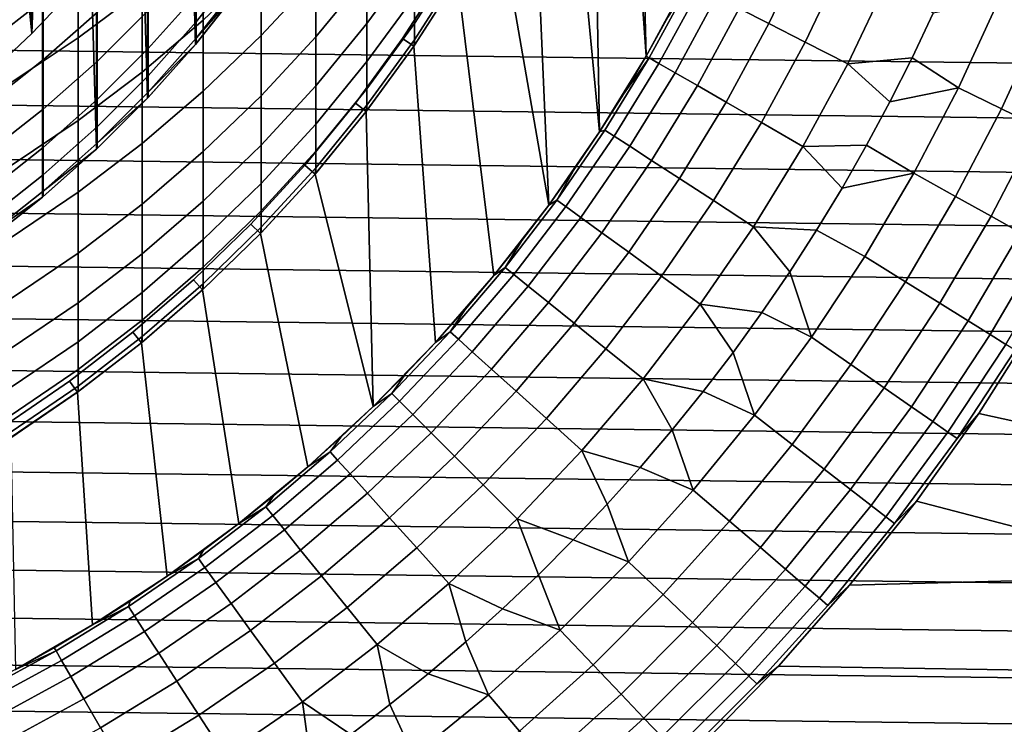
# Model space of a CAD drawing. Header units: metres. Extents: x -28 to 70, y -218 to 28.
# Tile 72 of 256: x 5.74 to 13.05, y -210.96 to -205.73. Entities that reach past the tile are written whole.
import ezdxf

# ---------------------------------------------------------------- set-up
doc = ezdxf.new("R2010")
doc.units = ezdxf.units.M
doc.layers.add('solid_10_261_432_XXX', color=7, linetype='CONTINUOUS')

msp = doc.modelspace()

# ---------------------------------------------------------------- linework, layer by layer
at = {"layer": 'solid_10_261_432_XXX'}
for points in [[(5.913597, -192.952347, 346.299988), (5.493889, -192.620483, 346.299988), (5.493889, -207.379517, 346.299988), (5.913597, -207.047653, 346.299988)], [(5.913597, -192.952347, 346.299988), (5.913597, -207.047653, 346.299988), (6.313457, -206.691803, 346.299988)], [(5.913597, -192.952347, 346.299988), (6.313457, -206.691803, 346.299988), (6.313457, -193.308197, 346.299988)], [(6.313457, -193.308197, 346.299988), (6.313457, -206.691803, 346.299988), (6.691805, -206.313461, 346.299988)], [(6.313457, -193.308197, 346.299988), (6.691805, -206.313461, 346.299988), (6.691805, -193.686539, 346.299988)], [(6.691805, -193.686539, 346.299988), (6.691805, -206.313461, 346.299988), (7.04765, -205.913605, 346.299988)], [(6.691805, -193.686539, 346.299988), (7.04765, -205.913605, 346.299988), (7.04765, -194.086395, 346.299988)], [(5.470763, -193.824783, 328.299988), (5.470763, -206.175217, 328.299988), (5.833622, -205.833633, 328.299988)], [(5.470763, -193.824783, 328.299988), (5.833622, -205.833633, 328.299988), (5.833622, -194.166367, 328.299988)], [(7.04765, -194.086395, 346.299988), (7.04765, -205.913605, 346.299988), (7.379511, -205.493896, 346.299988)], [(5.833622, -194.166367, 328.299988), (5.833622, -205.833633, 328.299988), (6.175194, -205.470779, 328.299988)], [(10.290869, -202.08519, 327), (10.392323, -205.999969, 327), (10.707035, -205.418427, 327), (10.393124, -201.494308, 327)], [(10.290869, -202.08519, 327), (10.155039, -202.669296, 327), (10.392323, -205.999969, 327)], [(9.986094, -203.244675, 327), (10.045993, -206.563385, 327), (10.392323, -205.999969, 327), (10.155039, -202.669296, 327)], [(9.986094, -203.244675, 327), (9.784575, -203.809479, 327), (10.045993, -206.563385, 327)], [(6.175251, -205.470718, 330.299988), (5.833642, -205.833618, 330.299988), (5.910281, -203.750809, 330.299988), (6.134136, -203.372299, 330.299988)], [(5.833642, -205.833618, 330.299988), (5.663135, -204.114471, 330.299988), (5.910281, -203.750809, 330.299988)], [(9.55113, -204.361862, 327), (9.669173, -207.106827, 327), (10.045993, -206.563385, 327), (9.784575, -203.809479, 327)], [(5.833642, -205.833618, 330.299988), (5.470745, -206.175232, 330.299988), (5.393541, -204.462036, 330.299988), (5.663135, -204.114471, 330.299988)], [(9.55113, -204.361862, 327), (9.28655, -204.899994, 327), (9.669173, -207.106827, 327)], [(7.105137, -205.123428, 409.358704), (7.105137, -205.732666, 406.453156), (7.535316, -205.321762, 406.372894), (7.535316, -204.714905, 409.267151)], [(6.176596, -205.171356, 412.433014), (6.176596, -205.86528, 409.524963), (6.651737, -205.507309, 409.444733), (6.651737, -204.815735, 412.342957)], [(7.535316, -205.321762, 406.372894), (7.535316, -205.848648, 403.463013), (7.940866, -205.412125, 403.390167), (7.940866, -204.887421, 406.288055)], [(8.320464, -205.396179, 400.41507), (8.320464, -205.758865, 397.505402), (8.672868, -205.275879, 397.451935), (8.672868, -204.914841, 400.348328)], [(8.991666, -205.422165, 327), (9.263, -207.628677, 327), (9.669173, -207.106827, 327), (9.28655, -204.899994, 327)], [(7.940866, -205.412125, 403.390167), (7.940866, -205.856781, 400.478943), (8.320464, -205.396179, 400.41507), (8.320464, -204.953461, 403.313629)], [(5.918155, -205.058319, 406.321442), (5.918155, -205.583878, 403.418823), (5.498151, -205.911865, 403.473572), (5.498151, -205.384659, 406.385193)], [(8.672868, -205.556961, 394.546692), (8.672868, -205.757889, 391.634827), (8.996925, -205.253372, 391.606995), (8.996925, -205.053406, 394.504974)], [(11.364149, -205.059647, 305.327637), (11.083774, -205.647461, 305.327637), (11.303807, -205.759583, 303.959106), (11.589749, -205.160095, 303.959106)], [(6.651737, -205.507309, 409.444733), (6.651737, -206.118759, 406.528564), (7.105137, -205.732666, 406.453156), (7.105137, -205.123428, 409.358704)], [(7.384325, -205.127121, 394.511078), (7.384325, -205.32724, 391.611053), (7.052423, -205.747086, 391.634216), (7.052423, -205.546173, 394.545807)], [(11.589749, -205.160095, 303.959106), (11.303807, -205.759583, 303.959106), (11.572105, -205.896286, 302.601471), (11.864834, -205.282562, 302.601471)], [(5.681269, -205.500061, 412.516235), (5.681269, -206.196152, 409.599121), (6.176596, -205.86528, 409.524963), (6.176596, -205.171356, 412.433014)], [(6.318093, -205.232346, 403.360168), (6.318093, -205.676254, 400.453888), (5.918155, -206.029266, 400.502838), (5.918155, -205.583878, 403.418823)], [(16.138878, -206.090897, 225.5), (-16.28726, -205.68222, 225.5), (-16.425308, -205.269897, 225.5), (16.28726, -205.68222, 225.5)], [(6.69661, -205.300781, 400.401825), (6.69661, -205.663147, 397.494781), (6.318093, -206.039902, 397.536499), (6.318093, -205.676254, 400.453888)], [(7.052423, -205.265121, 397.450745), (7.052423, -205.546173, 394.545807), (6.69661, -205.945267, 394.578888), (6.69661, -205.663147, 397.494781)], [(8.320464, -205.758865, 397.505402), (8.320464, -206.041245, 394.586823), (8.672868, -205.556961, 394.546692), (8.672868, -205.275879, 397.451935)], [(8.672868, -205.757889, 391.634827), (8.672868, -205.87851, 388.718506), (8.996925, -205.373413, 388.70459), (8.996925, -205.253372, 391.606995)], [(11.864834, -205.282562, 302.601471), (11.572105, -205.896286, 302.601471), (11.888245, -206.057358, 301.256866), (12.188971, -205.42688, 301.256866)], [(7.384325, -205.32724, 391.611053), (7.384325, -205.447357, 388.706635), (7.052423, -205.867691, 388.718231), (7.052423, -205.747086, 391.634216)], [(7.105137, -205.732666, 406.453156), (7.105137, -206.261612, 403.531921), (7.535316, -205.848648, 403.463013), (7.535316, -205.321762, 406.372894)], [(8.584883, -205.870239, 346.299988), (8.906054, -205.370499, 346.299988), (8.991668, -205.422165, 346.399994), (8.667458, -205.926651, 346.399994)], [(8.906054, -205.370499, 346.299988), (8.584883, -205.870239, 346.299988), (8.667458, -205.926651, 346.200012), (8.991668, -205.422165, 346.200012)], [(8.672868, -205.87851, 388.718506), (8.672868, -205.918732, 385.799988), (8.991665, -205.42218, 385.799988), (8.996925, -205.373413, 388.70459)], [(7.384325, -205.447357, 388.706635), (7.384325, -205.487411, 385.799988), (7.379533, -205.493866, 385.799988), (7.052423, -205.867691, 388.718231)], [(7.535316, -205.848648, 403.463013), (7.535316, -206.295151, 400.539734), (7.940866, -205.856781, 400.478943), (7.940866, -205.412125, 403.390167)], [(7.940866, -205.856781, 400.478943), (7.940866, -206.221069, 397.556549), (8.320464, -205.758865, 397.505402), (8.320464, -205.396179, 400.41507)], [(8.667448, -205.926666, 327), (8.991666, -205.422165, 327), (8.991668, -205.422165, 346.200012), (8.667458, -205.926651, 346.200012)], [(8.667448, -205.926666, 327), (8.82868, -208.12738, 327), (9.263, -207.628677, 327), (8.991666, -205.422165, 327)], [(8.667458, -205.926651, 346.399994), (8.991668, -205.422165, 346.399994), (8.672868, -205.918732, 385.799988), (8.667455, -205.926651, 385.799988)], [(8.991668, -205.422165, 346.399994), (8.991665, -205.42218, 385.799988), (8.672868, -205.918732, 385.799988)], [(10.553685, -205.711365, 310.857483), (10.707051, -205.418396, 310.857483), (10.707035, -205.418427, 327), (10.392323, -205.999969, 327)], [(12.188971, -205.42688, 301.256866), (11.888245, -206.057358, 301.256866), (12.365541, -206.01297, 299.928741), (12.521228, -205.681671, 299.928741)], [(5.833622, -205.833633, 328.299988), (5.833642, -205.833618, 330.299988), (6.175251, -205.470718, 330.299988), (6.175194, -205.470779, 328.299988)], [(6.176596, -205.86528, 409.524963), (6.176596, -206.478806, 406.598907), (6.651737, -206.118759, 406.528564), (6.651737, -205.507309, 409.444733)], [(7.379511, -205.493896, 346.299988), (7.04765, -205.913605, 346.299988), (7.052423, -205.907898, 385.799988), (7.379533, -205.493866, 385.799988)], [(7.379533, -205.493866, 385.799988), (7.052423, -205.907898, 385.799988), (7.052423, -205.867691, 388.718231)], [(10.553685, -205.711365, 310.857483), (10.392304, -206, 310.857483), (10.415896, -206.013626, 309.476868), (10.716351, -205.460251, 309.476868)], [(10.716351, -205.460251, 309.476868), (10.415896, -206.013626, 309.476868), (10.4873, -206.05484, 308.088684), (10.789813, -205.497681, 308.088684)], [(10.789813, -205.497681, 308.088684), (10.4873, -206.05484, 308.088684), (10.606403, -206.123611, 306.704865), (10.912353, -205.56012, 306.704865)], [(5.918155, -205.583878, 403.418823), (5.918155, -206.029266, 400.502838), (5.498151, -206.358627, 400.548523), (5.498151, -205.911865, 403.473572)], [(7.052423, -205.546173, 394.545807), (7.052423, -205.747086, 391.634216), (6.69661, -206.146927, 391.656281), (6.69661, -205.945267, 394.578888)], [(8.320464, -206.041245, 394.586823), (8.320464, -206.243103, 391.661591), (8.672868, -205.757889, 391.634827), (8.672868, -205.556961, 394.546692)], [(10.912353, -205.56012, 306.704865), (10.606403, -206.123611, 306.704865), (10.773019, -206.219803, 305.327637), (11.083774, -205.647461, 305.327637)], [(12.521228, -205.681671, 299.928741), (12.365541, -206.01297, 299.928741), (12.710677, -206.234879, 298.600616), (13.010155, -205.583099, 298.600616)], [(13.010155, -205.583099, 298.600616), (12.710677, -206.234879, 298.600616), (13.029229, -206.391144, 297.256012), (13.336212, -205.723022, 297.256012)], [(6.318093, -205.676254, 400.453888), (6.318093, -206.039902, 397.536499), (5.918155, -206.394135, 397.575714), (5.918155, -206.029266, 400.502838)], [(6.69661, -205.663147, 397.494781), (6.69661, -205.945267, 394.578888), (6.318093, -206.323044, 394.610168), (6.318093, -206.039902, 397.536499)], [(11.083774, -205.647461, 305.327637), (10.773019, -206.219803, 305.327637), (10.986883, -206.343277, 303.959106), (11.303807, -205.759583, 303.959106)], [(15.980237, -206.495728, 225.5), (-16.138878, -206.090897, 225.5), (-16.28726, -205.68222, 225.5), (16.138878, -206.090897, 225.5)], [(6.651737, -206.118759, 406.528564), (6.651737, -206.649628, 403.59668), (7.105137, -206.261612, 403.531921), (7.105137, -205.732666, 406.453156)], [(7.052423, -205.747086, 391.634216), (7.052423, -205.867691, 388.718231), (6.69661, -206.26799, 388.729248), (6.69661, -206.146927, 391.656281)], [(10.553685, -205.711365, 310.857483), (10.392323, -205.999969, 327), (10.392304, -206, 310.857483)], [(13.336212, -205.723022, 297.256012), (13.029229, -206.391144, 297.256012), (13.299574, -206.523758, 295.898407), (13.612926, -205.841766, 295.898407)], [(7.940866, -206.221069, 397.556549), (7.940866, -206.504669, 394.625244), (8.320464, -206.041245, 394.586823), (8.320464, -205.758865, 397.505402)], [(8.320464, -206.243103, 391.661591), (8.320464, -206.364273, 388.731903), (8.672868, -205.87851, 388.718506), (8.672868, -205.757889, 391.634827)], [(11.303807, -205.759583, 303.959106), (10.986883, -206.343277, 303.959106), (11.247659, -206.493835, 302.601471), (11.572105, -205.896286, 302.601471)], [(5.833622, -205.833633, 328.299988), (5.470763, -206.175217, 328.299988), (5.470745, -206.175232, 330.299988), (5.833642, -205.833618, 330.299988)], [(5.681269, -206.196152, 409.599121), (5.681269, -206.8116, 406.66391), (6.176596, -206.478806, 406.598907), (6.176596, -205.86528, 409.524963)], [(7.052423, -205.867691, 388.718231), (7.052423, -205.907898, 385.799988), (7.047609, -205.913651, 385.799988), (6.69661, -206.26799, 388.729248)], [(7.105137, -206.261612, 403.531921), (7.105137, -206.709854, 400.597229), (7.535316, -206.295151, 400.539734), (7.535316, -205.848648, 403.463013)], [(7.535316, -206.295151, 400.539734), (7.535316, -206.660934, 397.605225), (7.940866, -206.221069, 397.556549), (7.940866, -205.856781, 400.478943)], [(8.235774, -206.350754, 346.299988), (8.584883, -205.870239, 346.299988), (8.667458, -205.926651, 346.399994), (8.314992, -206.411774, 346.399994)], [(8.235774, -206.350754, 346.299988), (8.314992, -206.411774, 346.200012), (8.667458, -205.926651, 346.200012), (8.584883, -205.870239, 346.299988)], [(8.320464, -206.364273, 388.731903), (8.320464, -206.404678, 385.799988), (8.667455, -205.926651, 385.799988), (8.672868, -205.87851, 388.718506)], [(8.667455, -205.926651, 385.799988), (8.672868, -205.918732, 385.799988), (8.672868, -205.87851, 388.718506)], [(11.572105, -205.896286, 302.601471), (11.247659, -206.493835, 302.601471), (11.554935, -206.671249, 301.256866), (11.888245, -206.057358, 301.256866)], [(6.69661, -205.945267, 394.578888), (6.69661, -206.146927, 391.656281), (6.318093, -206.525421, 391.677185), (6.318093, -206.323044, 394.610168)], [(7.04765, -205.913605, 346.299988), (6.691805, -206.313461, 346.299988), (6.69661, -206.308365, 385.799988), (7.047609, -205.913651, 385.799988)], [(7.047609, -205.913651, 385.799988), (6.69661, -206.308365, 385.799988), (6.69661, -206.26799, 388.729248)], [(7.04765, -205.913605, 346.299988), (7.047609, -205.913651, 385.799988), (7.052423, -205.907898, 385.799988)], [(8.314992, -206.411774, 346.399994), (8.667458, -205.926651, 346.399994), (8.320464, -206.404678, 385.799988), (8.314974, -206.411804, 385.799988)], [(8.314981, -206.411789, 327), (8.667448, -205.926666, 327), (8.667458, -205.926651, 346.200012), (8.314992, -206.411774, 346.200012)], [(8.314981, -206.411789, 327), (8.367581, -208.601379, 327), (8.82868, -208.12738, 327), (8.667448, -205.926666, 327)], [(8.667458, -205.926651, 346.399994), (8.667455, -205.926651, 385.799988), (8.320464, -206.404678, 385.799988)], [(5.918155, -206.029266, 400.502838), (5.918155, -206.394135, 397.575714), (5.498151, -206.72464, 397.612274), (5.498151, -206.358627, 400.548523)], [(6.318093, -206.039902, 397.536499), (6.318093, -206.323044, 394.610168), (5.918155, -206.678207, 394.639618), (5.918155, -206.394135, 397.575714)], [(7.940866, -206.504669, 394.625244), (7.940866, -206.707413, 391.687225), (8.320464, -206.243103, 391.661591), (8.320464, -206.041245, 394.586823)], [(10.223033, -206.284073, 310.857483), (10.392304, -206, 310.857483), (10.392323, -205.999969, 327), (10.045993, -206.563385, 327)], [(10.045998, -206.563385, 310.857483), (10.086893, -206.550507, 309.476868), (10.415896, -206.013626, 309.476868), (10.223033, -206.284073, 310.857483)], [(10.415896, -206.013626, 309.476868), (10.086893, -206.550507, 309.476868), (10.156041, -206.595413, 308.088684), (10.4873, -206.05484, 308.088684)], [(10.392304, -206, 310.857483), (10.223033, -206.284073, 310.857483), (10.415896, -206.013626, 309.476868)], [(11.888245, -206.057358, 301.256866), (12.201091, -206.340027, 299.928741), (12.365541, -206.01297, 299.928741)], [(12.365541, -206.01297, 299.928741), (12.201091, -206.340027, 299.928741), (12.710677, -206.234879, 298.600616)], [(15.811432, -206.896454, 225.5), (-15.980238, -206.495728, 225.5), (-16.138878, -206.090897, 225.5), (15.980237, -206.495728, 225.5)], [(10.4873, -206.05484, 308.088684), (10.156041, -206.595413, 308.088684), (10.271382, -206.670319, 306.704865), (10.606403, -206.123611, 306.704865)], [(11.888245, -206.057358, 301.256866), (11.554935, -206.671249, 301.256866), (12.027992, -206.662567, 299.928741), (12.201091, -206.340027, 299.928741)], [(6.176596, -206.478806, 406.598907), (6.176596, -207.011475, 403.657043), (6.651737, -206.649628, 403.59668), (6.651737, -206.118759, 406.528564)], [(6.69661, -206.146927, 391.656281), (6.69661, -206.26799, 388.729248), (6.318093, -206.646927, 388.739716), (6.318093, -206.525421, 391.677185)], [(10.606403, -206.123611, 306.704865), (10.271382, -206.670319, 306.704865), (10.432735, -206.775101, 305.327637), (10.773019, -206.219803, 305.327637)], [(6.651737, -206.649628, 403.59668), (6.651737, -207.099518, 400.651245), (7.105137, -206.709854, 400.597229), (7.105137, -206.261612, 403.531921)], [(7.535316, -206.660934, 397.605225), (7.535316, -206.945724, 394.661774), (7.940866, -206.504669, 394.625244), (7.940866, -206.221069, 397.556549)], [(7.940866, -206.707413, 391.687225), (7.940866, -206.829117, 388.74472), (8.320464, -206.364273, 388.731903), (8.320464, -206.243103, 391.661591)], [(10.773019, -206.219803, 305.327637), (10.432735, -206.775101, 305.327637), (10.639844, -206.909592, 303.959106), (10.986883, -206.343277, 303.959106)], [(12.201091, -206.340027, 299.928741), (12.027992, -206.662567, 299.928741), (12.378572, -206.870667, 298.600616), (12.710677, -206.234879, 298.600616)], [(12.710677, -206.234879, 298.600616), (12.378572, -206.870667, 298.600616), (12.6888, -207.042862, 297.256012), (13.029229, -206.391144, 297.256012)], [(6.318093, -206.323044, 394.610168), (6.318093, -206.525421, 391.677185), (5.918155, -206.881271, 391.696808), (5.918155, -206.678207, 394.639618)], [(6.691805, -206.313461, 346.299988), (6.313457, -206.691803, 346.299988), (6.313423, -206.691833, 385.799988), (6.318093, -206.687424, 385.799988)], [(6.69661, -206.26799, 388.729248), (6.69661, -206.308365, 385.799988), (6.691837, -206.313416, 385.799988), (6.318093, -206.646927, 388.739716)], [(6.691837, -206.313416, 385.799988), (6.318093, -206.687424, 385.799988), (6.318093, -206.646927, 388.739716)], [(6.691805, -206.313461, 346.299988), (6.318093, -206.687424, 385.799988), (6.691837, -206.313416, 385.799988)], [(6.691805, -206.313461, 346.299988), (6.691837, -206.313416, 385.799988), (6.69661, -206.308365, 385.799988)], [(7.105137, -206.709854, 400.597229), (7.105137, -207.077057, 397.651276), (7.535316, -206.660934, 397.605225), (7.535316, -206.295151, 400.539734)], [(10.223033, -206.284073, 310.857483), (10.045993, -206.563385, 327), (10.045998, -206.563385, 310.857483)], [(5.918155, -206.394135, 397.575714), (5.918155, -206.678207, 394.639618), (5.498151, -207.009598, 394.667053), (5.498151, -206.72464, 397.612274)], [(7.859808, -206.810532, 346.299988), (8.235774, -206.350754, 346.299988), (8.314992, -206.411774, 346.399994), (7.935362, -206.876053, 346.399994)], [(8.235774, -206.350754, 346.299988), (7.859808, -206.810532, 346.299988), (7.935362, -206.876053, 346.200012), (8.314992, -206.411774, 346.200012)], [(7.940866, -206.829117, 388.74472), (7.940866, -206.86969, 385.799988), (8.314974, -206.411804, 385.799988), (8.320464, -206.364273, 388.731903)], [(8.314974, -206.411804, 385.799988), (8.320464, -206.404678, 385.799988), (8.320464, -206.364273, 388.731903)], [(10.986883, -206.343277, 303.959106), (10.639844, -206.909592, 303.959106), (10.892384, -207.073593, 302.601471), (11.247659, -206.493835, 302.601471)], [(13.029229, -206.391144, 297.256012), (12.6888, -207.042862, 297.256012), (12.952082, -207.188995, 295.898407), (13.299574, -206.523758, 295.898407)], [(5.681269, -206.8116, 406.66391), (5.681269, -207.345947, 403.71286), (6.176596, -207.011475, 403.657043), (6.176596, -206.478806, 406.598907)], [(7.935362, -206.876053, 346.399994), (8.314992, -206.411774, 346.399994), (7.940866, -206.86969, 385.799988), (7.93537, -206.876038, 385.799988)], [(7.935368, -206.876038, 327), (8.314981, -206.411789, 327), (8.314992, -206.411774, 346.200012), (7.935362, -206.876053, 346.200012)], [(8.314981, -206.411789, 327), (7.935368, -206.876038, 327), (8.367581, -208.601379, 327)], [(8.314992, -206.411774, 346.399994), (8.314974, -206.411804, 385.799988), (7.940866, -206.86969, 385.799988)], [(15.632599, -207.292755, 225.5), (-15.811433, -206.896454, 225.5), (-15.980238, -206.495728, 225.5), (15.811432, -206.896454, 225.5)], [(6.318093, -206.525421, 391.677185), (6.318093, -206.646927, 388.739716), (5.918155, -207.003174, 388.749512), (5.918155, -206.881271, 391.696808)], [(7.535316, -206.945724, 394.661774), (7.535316, -207.149292, 391.711578), (7.940866, -206.707413, 391.687225), (7.940866, -206.504669, 394.625244)], [(10.086893, -206.550507, 309.476868), (9.730243, -207.069427, 309.476868), (9.796946, -207.117905, 308.088684), (10.156041, -206.595413, 308.088684)], [(10.045998, -206.563385, 310.857483), (9.861334, -206.837692, 310.857483), (9.730243, -207.069427, 309.476868), (10.086893, -206.550507, 309.476868)], [(11.247659, -206.493835, 302.601471), (10.892384, -207.073593, 302.601471), (11.189953, -207.266846, 301.256866), (11.554935, -206.671249, 301.256866)], [(13.299574, -206.523758, 295.898407), (12.952082, -207.188995, 295.898407), (13.168001, -207.308838, 294.529877), (13.521286, -206.632507, 294.529877)], [(9.861334, -206.837692, 310.857483), (10.045998, -206.563385, 310.857483), (10.045993, -206.563385, 327), (9.669173, -207.106827, 327)], [(10.156041, -206.595413, 308.088684), (9.796946, -207.117905, 308.088684), (9.908209, -207.19873, 306.704865), (10.271382, -206.670319, 306.704865)], [(5.918155, -206.678207, 394.639618), (5.918155, -206.881271, 391.696808), (5.498151, -207.213287, 391.715118), (5.498151, -207.009598, 394.667053)], [(6.313457, -206.691803, 346.299988), (5.913597, -207.047653, 346.299988), (5.918155, -207.043823, 385.799988), (6.313423, -206.691833, 385.799988)], [(6.318093, -206.646927, 388.739716), (6.318093, -206.687424, 385.799988), (6.313423, -206.691833, 385.799988), (5.918155, -207.003174, 388.749512)], [(6.313423, -206.691833, 385.799988), (5.918155, -207.043823, 385.799988), (5.918155, -207.003174, 388.749512)], [(6.176596, -207.011475, 403.657043), (6.176596, -207.462875, 400.70166), (6.651737, -207.099518, 400.651245), (6.651737, -206.649628, 403.59668)], [(7.105137, -207.077057, 397.651276), (7.105137, -207.362961, 394.69635), (7.535316, -206.945724, 394.661774), (7.535316, -206.660934, 397.605225)], [(10.271382, -206.670319, 306.704865), (9.908209, -207.19873, 306.704865), (10.063856, -207.311813, 305.327637), (10.432735, -206.775101, 305.327637)], [(11.554935, -206.671249, 301.256866), (11.189953, -207.266846, 301.256866), (11.656348, -207.293289, 299.928741), (11.846369, -206.980408, 299.928741)], [(11.554935, -206.671249, 301.256866), (11.846369, -206.980408, 299.928741), (12.027992, -206.662567, 299.928741)], [(12.027992, -206.662567, 299.928741), (11.846369, -206.980408, 299.928741), (12.378572, -206.870667, 298.600616)], [(6.651737, -207.099518, 400.651245), (6.651737, -207.468063, 397.69455), (7.105137, -207.077057, 397.651276), (7.105137, -206.709854, 400.597229)], [(7.535316, -207.149292, 391.711578), (7.535316, -207.2715, 388.756927), (7.940866, -206.829117, 388.74472), (7.940866, -206.707413, 391.687225)], [(7.458125, -207.248199, 346.299988), (7.859808, -206.810532, 346.299988), (7.935362, -206.876053, 346.399994), (7.52991, -207.317825, 346.399994)], [(7.859808, -206.810532, 346.299988), (7.458125, -207.248199, 346.299988), (7.52991, -207.317825, 346.200012), (7.935362, -206.876053, 346.200012)], [(7.535316, -207.2715, 388.756927), (7.535316, -207.312256, 385.799988), (7.93537, -206.876038, 385.799988), (7.940866, -206.829117, 388.74472)], [(7.93537, -206.876038, 385.799988), (7.940866, -206.86969, 385.799988), (7.940866, -206.829117, 388.74472)], [(9.861334, -206.837692, 310.857483), (9.669173, -207.106827, 327), (9.669181, -207.106827, 310.857483)], [(9.861334, -206.837692, 310.857483), (9.669181, -207.106827, 310.857483), (9.730243, -207.069427, 309.476868)], [(10.432735, -206.775101, 305.327637), (10.063856, -207.311813, 305.327637), (10.263642, -207.45697, 303.959106), (10.639844, -206.909592, 303.959106)], [(15.443833, -207.684433, 225.5), (-15.632599, -207.292755, 225.5), (-15.811433, -206.896454, 225.5), (15.632599, -207.292755, 225.5)], [(5.918155, -206.881271, 391.696808), (5.918155, -207.003174, 388.749512), (5.498151, -207.335571, 388.758698), (5.498151, -207.213287, 391.715118)], [(7.529878, -207.317856, 327), (7.935368, -206.876038, 327), (7.935362, -206.876053, 346.200012), (7.52991, -207.317825, 346.200012)], [(7.529878, -207.317856, 327), (7.881015, -209.049286, 327), (8.367581, -208.601379, 327), (7.935368, -206.876038, 327)], [(7.52991, -207.317825, 346.399994), (7.935362, -206.876053, 346.399994), (7.93537, -206.876038, 385.799988), (7.535316, -207.312256, 385.799988)], [(10.639844, -206.909592, 303.959106), (10.263642, -207.45697, 303.959106), (10.507252, -207.633972, 302.601471), (10.892384, -207.073593, 302.601471)], [(11.656348, -207.293289, 299.928741), (12.01469, -207.488815, 298.600616), (12.378572, -206.870667, 298.600616), (11.846369, -206.980408, 299.928741)], [(12.378572, -206.870667, 298.600616), (12.01469, -207.488815, 298.600616), (12.315799, -207.676498, 297.256012), (12.6888, -207.042862, 297.256012)], [(7.105137, -207.362961, 394.69635), (7.105137, -207.567322, 391.73465), (7.535316, -207.149292, 391.711578), (7.535316, -206.945724, 394.661774)], [(5.493889, -207.379517, 346.299988), (5.498151, -207.376343, 385.799988), (5.913646, -207.047607, 385.799988), (5.913597, -207.047653, 346.299988)], [(5.918155, -207.003174, 388.749512), (5.918155, -207.043823, 385.799988), (5.913646, -207.047607, 385.799988), (5.498151, -207.335571, 388.758698)], [(5.913646, -207.047607, 385.799988), (5.498151, -207.376343, 385.799988), (5.498151, -207.335571, 388.758698)], [(5.681269, -207.345947, 403.71286), (5.681269, -207.798752, 400.74823), (6.176596, -207.462875, 400.70166), (6.176596, -207.011475, 403.657043)], [(5.913597, -207.047653, 346.299988), (5.913646, -207.047607, 385.799988), (5.918155, -207.043823, 385.799988)], [(12.6888, -207.042862, 297.256012), (12.315799, -207.676498, 297.256012), (12.571341, -207.83577, 295.898407), (12.952082, -207.188995, 295.898407)], [(6.176596, -207.462875, 400.70166), (6.176596, -207.832687, 397.734924), (6.651737, -207.468063, 397.69455), (6.651737, -207.099518, 400.651245)], [(6.651737, -207.468063, 397.69455), (6.651737, -207.755005, 394.728821), (7.105137, -207.362961, 394.69635), (7.105137, -207.077057, 397.651276)], [(9.469687, -207.37056, 310.857483), (9.669181, -207.106827, 310.857483), (9.669173, -207.106827, 327), (9.263, -207.628677, 327)], [(9.730243, -207.069427, 309.476868), (9.346922, -207.568985, 309.476868), (9.410997, -207.62088, 308.088684), (9.796946, -207.117905, 308.088684)], [(9.669181, -207.106827, 310.857483), (9.469687, -207.37056, 310.857483), (9.346922, -207.568985, 309.476868), (9.730243, -207.069427, 309.476868)], [(9.796946, -207.117905, 308.088684), (9.410997, -207.62088, 308.088684), (9.517877, -207.707428, 306.704865), (9.908209, -207.19873, 306.704865)], [(10.892384, -207.073593, 302.601471), (10.507252, -207.633972, 302.601471), (10.794301, -207.842514, 301.256866), (11.189953, -207.266846, 301.256866)], [(7.105137, -207.567322, 391.73465), (7.105137, -207.690002, 388.768463), (7.535316, -207.2715, 388.756927), (7.535316, -207.149292, 391.711578)], [(9.908209, -207.19873, 306.704865), (9.517877, -207.707428, 306.704865), (9.667393, -207.828506, 305.327637), (10.063856, -207.311813, 305.327637)], [(12.952082, -207.188995, 295.898407), (12.571341, -207.83577, 295.898407), (12.780913, -207.9664, 294.529877), (13.168001, -207.308838, 294.529877)], [(7.032276, -207.662048, 346.299988), (7.458125, -207.248199, 346.299988), (7.52991, -207.317825, 346.399994), (7.0998, -207.735809, 346.399994)], [(7.458125, -207.248199, 346.299988), (7.032276, -207.662048, 346.299988), (7.0998, -207.735809, 346.200012), (7.52991, -207.317825, 346.200012)], [(7.105137, -207.690002, 388.768463), (7.105137, -207.730911, 385.799988), (7.529884, -207.317841, 385.799988), (7.535316, -207.2715, 388.756927)], [(7.529884, -207.317841, 385.799988), (7.535316, -207.312256, 385.799988), (7.535316, -207.2715, 388.756927)], [(11.189953, -207.266846, 301.256866), (10.794301, -207.842514, 301.256866), (11.251663, -207.90332, 299.928741), (11.458066, -207.600998, 299.928741)], [(11.189953, -207.266846, 301.256866), (11.458066, -207.600998, 299.928741), (11.656348, -207.293289, 299.928741)], [(15.245238, -208.071259, 225.5), (-15.443832, -207.684433, 225.5), (-15.632599, -207.292755, 225.5), (15.443833, -207.684433, 225.5)], [(7.0998, -207.735809, 346.399994), (7.52991, -207.317825, 346.399994), (7.105137, -207.730911, 385.799988), (7.099836, -207.735779, 385.799988)], [(7.099844, -207.735779, 327), (7.529878, -207.317856, 327), (7.52991, -207.317825, 346.200012), (7.0998, -207.735809, 346.200012)], [(7.099844, -207.735779, 327), (7.370564, -209.469681, 327), (7.881015, -209.049286, 327), (7.529878, -207.317856, 327)], [(7.52991, -207.317825, 346.399994), (7.529884, -207.317841, 385.799988), (7.105137, -207.730911, 385.799988)], [(7.52991, -207.317825, 346.399994), (7.535316, -207.312256, 385.799988), (7.529884, -207.317841, 385.799988)], [(10.063856, -207.311813, 305.327637), (9.667393, -207.828506, 305.327637), (9.859308, -207.983917, 303.959106), (10.263642, -207.45697, 303.959106)], [(11.656348, -207.293289, 299.928741), (11.458066, -207.600998, 299.928741), (11.619967, -208.087738, 298.600616), (12.01469, -207.488815, 298.600616)], [(13.168001, -207.308838, 294.529877), (12.780913, -207.9664, 294.529877), (12.944184, -208.068176, 293.152618), (13.336217, -207.402206, 293.152618)], [(6.651737, -207.755005, 394.728821), (6.651737, -207.960129, 391.756317), (7.105137, -207.567322, 391.73465), (7.105137, -207.362961, 394.69635)], [(9.469687, -207.37056, 310.857483), (9.263, -207.628677, 327), (9.263, -207.628677, 310.857483)], [(9.469687, -207.37056, 310.857483), (9.263, -207.628677, 310.857483), (9.346922, -207.568985, 309.476868)], [(13.336217, -207.402206, 293.152618), (12.944184, -208.068176, 293.152618), (13.060898, -208.140915, 291.768799), (13.456465, -207.468948, 291.768799)], [(5.681269, -207.798752, 400.74823), (5.681269, -208.169724, 397.772217), (6.176596, -207.832687, 397.734924), (6.176596, -207.462875, 400.70166)], [(6.176596, -207.832687, 397.734924), (6.176596, -208.120605, 394.759125), (6.651737, -207.755005, 394.728821), (6.651737, -207.468063, 397.69455)], [(10.263642, -207.45697, 303.959106), (9.859308, -207.983917, 303.959106), (10.093322, -208.173416, 302.601471), (10.507252, -207.633972, 302.601471)], [(12.01469, -207.488815, 298.600616), (11.619967, -208.087738, 298.600616), (11.911183, -208.290436, 297.256012), (12.315799, -207.676498, 297.256012)], [(6.651737, -207.960129, 391.756317), (6.651737, -208.083252, 388.779297), (7.105137, -207.690002, 388.768463), (7.105137, -207.567322, 391.73465)], [(9.346922, -207.568985, 309.476868), (8.937983, -208.047791, 309.476868), (8.999254, -208.102966, 308.088684), (9.410997, -207.62088, 308.088684)], [(9.263, -207.628677, 310.857483), (9.049279, -207.881027, 310.857483), (8.937983, -208.047791, 309.476868), (9.346922, -207.568985, 309.476868)], [(9.049279, -207.881027, 310.857483), (9.263, -207.628677, 310.857483), (9.263, -207.628677, 327), (8.82868, -208.12738, 327)], [(9.410997, -207.62088, 308.088684), (8.999254, -208.102966, 308.088684), (9.101458, -208.194992, 306.704865), (9.517877, -207.707428, 306.704865)], [(10.507252, -207.633972, 302.601471), (10.093322, -208.173416, 302.601471), (10.369061, -208.396698, 301.256866), (10.794301, -207.842514, 301.256866)], [(11.458066, -207.600998, 299.928741), (11.251663, -207.90332, 299.928741), (11.619967, -208.087738, 298.600616)], [(15.036974, -208.452927, 225.5), (-15.245236, -208.071259, 225.5), (-15.443832, -207.684433, 225.5), (15.245238, -208.071259, 225.5)], [(6.583268, -208.051117, 346.299988), (7.032276, -207.662048, 346.299988), (7.0998, -207.735809, 346.399994), (6.646664, -208.128464, 346.399994)], [(7.032276, -207.662048, 346.299988), (6.583268, -208.051117, 346.299988), (6.646664, -208.128464, 346.200012), (7.0998, -207.735809, 346.200012)], [(6.651737, -208.083252, 388.779297), (6.651737, -208.124313, 385.799988), (7.099836, -207.735779, 385.799988), (7.105137, -207.690002, 388.768463)], [(7.099836, -207.735779, 385.799988), (7.105137, -207.730911, 385.799988), (7.105137, -207.690002, 388.768463)], [(9.517877, -207.707428, 306.704865), (9.101458, -208.194992, 306.704865), (9.244432, -208.32373, 305.327637), (9.667393, -207.828506, 305.327637)], [(12.315799, -207.676498, 297.256012), (11.911183, -208.290436, 297.256012), (12.15833, -208.462448, 295.898407), (12.571341, -207.83577, 295.898407)], [(6.176596, -208.120605, 394.759125), (6.176596, -208.326416, 391.77652), (6.651737, -207.960129, 391.756317), (6.651737, -207.755005, 394.728821)], [(6.646624, -208.128494, 327), (7.099844, -207.735779, 327), (7.0998, -207.735809, 346.200012), (6.646664, -208.128464, 346.200012)], [(6.646624, -208.128494, 327), (6.837656, -209.861359, 327), (7.370564, -209.469681, 327), (7.099844, -207.735779, 327)], [(6.646664, -208.128464, 346.399994), (7.0998, -207.735809, 346.399994), (7.099836, -207.735779, 385.799988), (6.651737, -208.124313, 385.799988)], [(5.681269, -208.169724, 397.772217), (5.681269, -208.458527, 394.78714), (6.176596, -208.120605, 394.759125), (6.176596, -207.832687, 397.734924)], [(9.667393, -207.828506, 305.327637), (9.244432, -208.32373, 305.327637), (9.427951, -208.488968, 303.959106), (9.859308, -207.983917, 303.959106)], [(10.794301, -207.842514, 301.256866), (10.369061, -208.396698, 301.256866), (10.815084, -208.490967, 299.928741), (11.037285, -208.200058, 299.928741)], [(10.794301, -207.842514, 301.256866), (11.037285, -208.200058, 299.928741), (11.251663, -207.90332, 299.928741)], [(12.571341, -207.83577, 295.898407), (12.15833, -208.462448, 295.898407), (12.361017, -208.603516, 294.529877), (12.780913, -207.9664, 294.529877)], [(9.049279, -207.881027, 310.857483), (8.82868, -208.12738, 327), (8.828687, -208.12738, 310.857483)], [(9.049279, -207.881027, 310.857483), (8.828687, -208.12738, 310.857483), (8.937983, -208.047791, 309.476868)], [(11.251663, -207.90332, 299.928741), (11.037285, -208.200058, 299.928741), (11.195416, -208.665894, 298.600616), (11.619967, -208.087738, 298.600616)], [(6.176596, -208.326416, 391.77652), (6.176596, -208.449951, 388.789398), (6.651737, -208.083252, 388.779297), (6.651737, -207.960129, 391.756317)], [(9.859308, -207.983917, 303.959106), (9.427951, -208.488968, 303.959106), (9.651726, -208.69046, 302.601471), (10.093322, -208.173416, 302.601471)], [(12.780913, -207.9664, 294.529877), (12.361017, -208.603516, 294.529877), (12.518925, -208.713425, 293.152618), (12.944184, -208.068176, 293.152618)], [(12.699474, -208.839096, 290.380646), (12.859994, -208.652771, 289), (13.288377, -207.979294, 289), (13.130868, -208.18454, 290.380646)], [(13.288377, -207.979294, 289), (12.859994, -208.652771, 289), (12.859997, -208.652771, 235.5), (13.288366, -207.979309, 235.5)], [(14.994102, -209.12027, 235.5), (15.430923, -208.35997, 235.5), (13.288366, -207.979309, 235.5), (12.859997, -208.652771, 235.5)], [(14.819157, -208.829224, 225.5), (-15.036973, -208.452927, 225.5), (-15.245236, -208.071259, 225.5), (15.036974, -208.452927, 225.5)], [(6.113042, -208.413727, 346.299988), (6.583268, -208.051117, 346.299988), (6.646664, -208.128464, 346.399994), (6.171685, -208.49472, 346.399994)], [(6.583268, -208.051117, 346.299988), (6.113042, -208.413727, 346.299988), (6.171685, -208.49472, 346.200012), (6.646664, -208.128464, 346.200012)], [(6.176596, -208.449951, 388.789398), (6.176596, -208.49115, 385.799988), (6.646631, -208.128494, 385.799988), (6.651737, -208.083252, 388.779297)], [(6.646631, -208.128494, 385.799988), (6.651737, -208.124313, 385.799988), (6.651737, -208.083252, 388.779297)], [(8.937983, -208.047791, 309.476868), (8.504544, -208.504547, 309.476868), (8.562844, -208.562851, 308.088684), (8.999254, -208.102966, 308.088684)], [(8.828687, -208.12738, 310.857483), (8.60139, -208.367569, 310.857483), (8.504544, -208.504547, 309.476868), (8.937983, -208.047791, 309.476868)], [(11.619967, -208.087738, 298.600616), (11.195416, -208.665894, 298.600616), (11.475992, -208.883072, 297.256012), (11.911183, -208.290436, 297.256012)], [(12.944184, -208.068176, 293.152618), (12.518925, -208.713425, 293.152618), (12.631804, -208.791992, 291.768799), (13.060898, -208.140915, 291.768799)], [(5.681269, -208.458527, 394.78714), (5.681269, -208.664993, 391.795227), (6.176596, -208.326416, 391.77652), (6.176596, -208.120605, 394.759125)], [(6.171685, -208.49472, 346.399994), (6.646664, -208.128464, 346.399994), (6.646631, -208.128494, 385.799988), (6.176596, -208.49115, 385.799988)], [(6.171745, -208.494675, 327), (6.646624, -208.128494, 327), (6.646664, -208.128464, 346.200012), (6.171685, -208.49472, 346.200012)], [(6.171745, -208.494675, 327), (6.284105, -210.223007, 327), (6.837656, -209.861359, 327), (6.646624, -208.128494, 327)], [(6.646664, -208.128464, 346.399994), (6.651737, -208.124313, 385.799988), (6.646631, -208.128494, 385.799988)], [(8.60139, -208.367569, 310.857483), (8.828687, -208.12738, 310.857483), (8.82868, -208.12738, 327), (8.367581, -208.601379, 327)], [(8.999254, -208.102966, 308.088684), (8.562844, -208.562851, 308.088684), (8.660092, -208.660095, 306.704865), (9.101458, -208.194992, 306.704865)], [(13.060898, -208.140915, 291.768799), (12.631804, -208.791992, 291.768799), (12.699474, -208.839096, 290.380646), (13.130868, -208.18454, 290.380646)], [(9.101458, -208.194992, 306.704865), (8.660092, -208.660095, 306.704865), (8.796133, -208.796127, 305.327637), (9.244432, -208.32373, 305.327637)], [(10.093322, -208.173416, 302.601471), (9.651726, -208.69046, 302.601471), (9.915401, -208.927872, 301.256866), (10.369061, -208.396698, 301.256866)], [(11.037285, -208.200058, 299.928741), (10.815084, -208.490967, 299.928741), (11.195416, -208.665894, 298.600616)], [(11.911183, -208.290436, 297.256012), (11.475992, -208.883072, 297.256012), (11.714109, -209.067398, 295.898407), (12.15833, -208.462448, 295.898407)], [(5.681269, -208.664993, 391.795227), (5.681269, -208.788925, 388.798737), (6.176596, -208.449951, 388.789398), (6.176596, -208.326416, 391.77652)], [(8.60139, -208.367569, 310.857483), (8.367581, -208.601379, 327), (8.367561, -208.601395, 310.857483)], [(8.60139, -208.367569, 310.857483), (8.367561, -208.601395, 310.857483), (8.504544, -208.504547, 309.476868)], [(9.244432, -208.32373, 305.327637), (8.796133, -208.796127, 305.327637), (8.970753, -208.970749, 303.959106), (9.427951, -208.488968, 303.959106)], [(14.591901, -209.199936, 225.5), (-14.819156, -208.829224, 225.5), (-15.036973, -208.452927, 225.5), (14.819157, -208.829224, 225.5)], [(5.622622, -208.749069, 346.299988), (6.113042, -208.413727, 346.299988), (6.171685, -208.49472, 346.399994), (5.676779, -208.83313, 346.399994)], [(6.113042, -208.413727, 346.299988), (5.622622, -208.749069, 346.299988), (5.676779, -208.83313, 346.200012), (6.171685, -208.49472, 346.200012)], [(5.681269, -208.788925, 388.798737), (5.681269, -208.830246, 385.799988), (6.176596, -208.49115, 385.799988), (6.176596, -208.449951, 388.789398)], [(10.369061, -208.396698, 301.256866), (9.915401, -208.927872, 301.256866), (10.347848, -209.054535, 299.928741), (10.585217, -208.775864, 299.928741)], [(10.369061, -208.396698, 301.256866), (10.585217, -208.775864, 299.928741), (10.815084, -208.490967, 299.928741)], [(5.676735, -208.83316, 327), (6.171745, -208.494675, 327), (6.171685, -208.49472, 346.200012), (5.676779, -208.83313, 346.200012)], [(5.676735, -208.83316, 327), (5.711369, -210.55368, 327), (6.284105, -210.223007, 327), (6.171745, -208.494675, 327)], [(5.676779, -208.83313, 346.399994), (6.171685, -208.49472, 346.399994), (6.176596, -208.49115, 385.799988), (5.681269, -208.830246, 385.799988)], [(8.504544, -208.504547, 309.476868), (8.047795, -208.937988, 309.476868), (8.102964, -208.999252, 308.088684), (8.562844, -208.562851, 308.088684)], [(8.367561, -208.601395, 310.857483), (8.127378, -208.82869, 310.857483), (8.047795, -208.937988, 309.476868), (8.504544, -208.504547, 309.476868)], [(9.427951, -208.488968, 303.959106), (8.970753, -208.970749, 303.959106), (9.183675, -209.18367, 302.601471), (9.651726, -208.69046, 302.601471)], [(10.815084, -208.490967, 299.928741), (10.585217, -208.775864, 299.928741), (10.742126, -209.221817, 298.600616), (11.195416, -208.665894, 298.600616)], [(12.15833, -208.462448, 295.898407), (11.714109, -209.067398, 295.898407), (11.90939, -209.218552, 294.529877), (12.361017, -208.603516, 294.529877)], [(8.562844, -208.562851, 308.088684), (8.102964, -208.999252, 308.088684), (8.194989, -209.101456, 306.704865), (8.660092, -208.660095, 306.704865)], [(8.127378, -208.82869, 310.857483), (8.367561, -208.601395, 310.857483), (8.367581, -208.601379, 327), (7.881015, -209.049286, 327)], [(8.660092, -208.660095, 306.704865), (8.194989, -209.101456, 306.704865), (8.323724, -209.244431, 305.327637), (8.796133, -208.796127, 305.327637)], [(11.195416, -208.665894, 298.600616), (10.742126, -209.221817, 298.600616), (11.011342, -209.452927, 297.256012), (11.475992, -208.883072, 297.256012)], [(12.361017, -208.603516, 294.529877), (11.90939, -209.218552, 294.529877), (12.061529, -209.336319, 293.152618), (12.518925, -208.713425, 293.152618)], [(12.235482, -209.470963, 290.380646), (12.397509, -209.303314, 289), (12.859994, -208.652771, 289), (12.699474, -208.839096, 290.380646)], [(12.859994, -208.652771, 289), (12.397509, -209.303314, 289), (12.397504, -209.303329, 235.5), (12.859997, -208.652771, 235.5)], [(14.519876, -209.857773, 235.5), (14.994102, -209.12027, 235.5), (12.859997, -208.652771, 235.5), (12.397504, -209.303329, 235.5)], [(9.651726, -208.69046, 302.601471), (9.183675, -209.18367, 302.601471), (9.434565, -209.43457, 301.256866), (9.915401, -208.927872, 301.256866)], [(12.518925, -208.713425, 293.152618), (12.061529, -209.336319, 293.152618), (12.170283, -209.420502, 291.768799), (12.631804, -208.791992, 291.768799)], [(8.796133, -208.796127, 305.327637), (8.323724, -209.244431, 305.327637), (8.488965, -209.427948, 303.959106), (8.970753, -208.970749, 303.959106)], [(10.585217, -208.775864, 299.928741), (10.347848, -209.054535, 299.928741), (10.742126, -209.221817, 298.600616)], [(12.631804, -208.791992, 291.768799), (12.170283, -209.420502, 291.768799), (12.235482, -209.470963, 290.380646), (12.699474, -208.839096, 290.380646)], [(14.355394, -209.564789, 225.5), (-14.591902, -209.199936, 225.5), (-14.819156, -208.829224, 225.5), (14.591901, -209.199936, 225.5)], [(8.127378, -208.82869, 310.857483), (7.881015, -209.049286, 327), (7.881024, -209.049286, 310.857483)], [(8.127378, -208.82869, 310.857483), (7.881024, -209.049286, 310.857483), (8.047795, -208.937988, 309.476868)], [(11.475992, -208.883072, 297.256012), (11.011342, -209.452927, 297.256012), (11.239819, -209.649063, 295.898407), (11.714109, -209.067398, 295.898407)], [(8.047795, -208.937988, 309.476868), (7.568988, -209.346924, 309.476868), (7.620875, -209.410995, 308.088684), (8.102964, -208.999252, 308.088684)], [(7.881024, -209.049286, 310.857483), (7.628685, -209.263, 310.857483), (7.568988, -209.346924, 309.476868), (8.047795, -208.937988, 309.476868)], [(9.915401, -208.927872, 301.256866), (9.434565, -209.43457, 301.256866), (9.85128, -209.592438, 299.928741), (10.103145, -209.326782, 299.928741)], [(9.915401, -208.927872, 301.256866), (10.103145, -209.326782, 299.928741), (10.347848, -209.054535, 299.928741)], [(8.102964, -208.999252, 308.088684), (7.620875, -209.410995, 308.088684), (7.707425, -209.517883, 306.704865), (8.194989, -209.101456, 306.704865)], [(8.970753, -208.970749, 303.959106), (8.488965, -209.427948, 303.959106), (8.690453, -209.651718, 302.601471), (9.183675, -209.18367, 302.601471)], [(7.628685, -209.263, 310.857483), (7.881024, -209.049286, 310.857483), (7.881015, -209.049286, 327), (7.370564, -209.469681, 327)], [(8.194989, -209.101456, 306.704865), (7.707425, -209.517883, 306.704865), (7.8285, -209.667389, 305.327637), (8.323724, -209.244431, 305.327637)], [(10.347848, -209.054535, 299.928741), (10.103145, -209.326782, 299.928741), (10.261262, -209.754059, 298.600616), (10.742126, -209.221817, 298.600616)], [(11.714109, -209.067398, 295.898407), (11.239819, -209.649063, 295.898407), (11.427193, -209.809921, 294.529877), (11.90939, -209.218552, 294.529877)], [(9.183675, -209.18367, 302.601471), (8.690453, -209.651718, 302.601471), (8.927868, -209.915405, 301.256866), (9.434565, -209.43457, 301.256866)], [(14.109774, -209.923553, 225.5), (-14.355396, -209.564789, 225.5), (-14.591902, -209.199936, 225.5), (14.355394, -209.564789, 225.5)], [(8.323724, -209.244431, 305.327637), (7.8285, -209.667389, 305.327637), (7.983911, -209.859314, 303.959106), (8.488965, -209.427948, 303.959106)], [(10.742126, -209.221817, 298.600616), (10.261262, -209.754059, 298.600616), (10.518426, -209.998505, 297.256012), (11.011342, -209.452927, 297.256012)], [(11.90939, -209.218552, 294.529877), (11.427193, -209.809921, 294.529877), (11.573172, -209.935242, 293.152618), (12.061529, -209.336319, 293.152618)], [(7.628685, -209.263, 310.857483), (7.370564, -209.469681, 327), (7.370553, -209.469681, 310.857483)], [(7.628685, -209.263, 310.857483), (7.370553, -209.469681, 310.857483), (7.568988, -209.346924, 309.476868)], [(10.103145, -209.326782, 299.928741), (9.85128, -209.592438, 299.928741), (10.261262, -209.754059, 298.600616)], [(11.740082, -210.078522, 290.380646), (11.902147, -209.929199, 289), (12.397509, -209.303314, 289), (12.235482, -209.470963, 290.380646)], [(12.397509, -209.303314, 289), (11.902147, -209.929199, 289), (11.902136, -209.929214, 235.5), (12.397504, -209.303329, 235.5)], [(14.519876, -209.857773, 235.5), (12.397504, -209.303329, 235.5), (11.902136, -209.929214, 235.5)], [(7.568988, -209.346924, 309.476868), (7.069435, -209.73024, 309.476868), (7.117898, -209.796951, 308.088684), (7.620875, -209.410995, 308.088684)], [(7.370553, -209.469681, 310.857483), (7.106823, -209.669174, 310.857483), (7.069435, -209.73024, 309.476868), (7.568988, -209.346924, 309.476868)], [(12.061529, -209.336319, 293.152618), (11.573172, -209.935242, 293.152618), (11.677523, -210.024826, 291.768799), (12.170283, -209.420502, 291.768799)], [(7.106823, -209.669174, 310.857483), (7.370553, -209.469681, 310.857483), (7.370564, -209.469681, 327), (6.837656, -209.861359, 327)], [(7.620875, -209.410995, 308.088684), (7.117898, -209.796951, 308.088684), (7.198735, -209.908203, 306.704865), (7.707425, -209.517883, 306.704865)], [(8.488965, -209.427948, 303.959106), (7.983911, -209.859314, 303.959106), (8.17341, -210.093323, 302.601471), (8.690453, -209.651718, 302.601471)], [(9.434565, -209.43457, 301.256866), (8.927868, -209.915405, 301.256866), (9.326788, -210.103149, 299.928741), (9.592433, -209.851273, 299.928741)], [(9.434565, -209.43457, 301.256866), (9.592433, -209.851273, 299.928741), (9.85128, -209.592438, 299.928741)], [(11.011342, -209.452927, 297.256012), (10.518426, -209.998505, 297.256012), (10.736674, -210.205963, 295.898407), (11.239819, -209.649063, 295.898407)], [(12.170283, -209.420502, 291.768799), (11.677523, -210.024826, 291.768799), (11.740082, -210.078522, 290.380646), (12.235482, -209.470963, 290.380646)], [(7.707425, -209.517883, 306.704865), (7.198735, -209.908203, 306.704865), (7.31182, -210.063858, 305.327637), (7.8285, -209.667389, 305.327637)], [(13.855166, -210.276031, 225.5), (-14.109776, -209.923538, 225.5), (-14.355396, -209.564789, 225.5), (14.109774, -209.923553, 225.5)], [(9.85128, -209.592438, 299.928741), (9.592433, -209.851273, 299.928741), (9.754057, -210.261261, 298.600616), (10.261262, -209.754059, 298.600616)], [(7.106823, -209.669174, 310.857483), (6.837656, -209.861359, 327), (6.837697, -209.861328, 310.857483)], [(7.106823, -209.669174, 310.857483), (6.837697, -209.861328, 310.857483), (7.069435, -209.73024, 309.476868)], [(7.8285, -209.667389, 305.327637), (7.31182, -210.063858, 305.327637), (7.456973, -210.263641, 303.959106), (7.983911, -209.859314, 303.959106)], [(8.690453, -209.651718, 302.601471), (8.17341, -210.093323, 302.601471), (8.396701, -210.369064, 301.256866), (8.927868, -209.915405, 301.256866)], [(11.239819, -209.649063, 295.898407), (10.736674, -210.205963, 295.898407), (10.915662, -210.376114, 294.529877), (11.427193, -209.809921, 294.529877)], [(7.069435, -209.73024, 309.476868), (6.550505, -210.086899, 309.476868), (6.59541, -210.156036, 308.088684), (7.117898, -209.796951, 308.088684)], [(6.837697, -209.861328, 310.857483), (6.563378, -210.046005, 310.857483), (6.550505, -210.086899, 309.476868), (7.069435, -209.73024, 309.476868)], [(10.261262, -209.754059, 298.600616), (9.754057, -210.261261, 298.600616), (9.998509, -210.518433, 297.256012), (10.518426, -209.998505, 297.256012)], [(7.117898, -209.796951, 308.088684), (6.59541, -210.156036, 308.088684), (6.670314, -210.271378, 306.704865), (7.198735, -209.908203, 306.704865)], [(11.427193, -209.809921, 294.529877), (10.915662, -210.376114, 294.529877), (11.055105, -210.508667, 293.152618), (11.573172, -209.935242, 293.152618)], [(6.837697, -209.861328, 310.857483), (6.837656, -209.861359, 327), (6.284105, -210.223007, 327), (6.563378, -210.046005, 310.857483)], [(7.198735, -209.908203, 306.704865), (6.670314, -210.271378, 306.704865), (6.775097, -210.432739, 305.327637), (7.31182, -210.063858, 305.327637)], [(7.983911, -209.859314, 303.959106), (7.456973, -210.263641, 303.959106), (7.633965, -210.507248, 302.601471), (8.17341, -210.093323, 302.601471)], [(8.927868, -209.915405, 301.256866), (8.396701, -210.369064, 301.256866), (8.775858, -210.58522, 299.928741), (9.054531, -210.347855, 299.928741)], [(8.927868, -209.915405, 301.256866), (9.054531, -210.347855, 299.928741), (9.326788, -210.103149, 299.928741)], [(9.592433, -209.851273, 299.928741), (9.326788, -210.103149, 299.928741), (9.754057, -210.261261, 298.600616)], [(14.009384, -210.570694, 235.5), (14.519876, -209.857773, 235.5), (11.902136, -209.929214, 235.5), (11.375228, -210.528732, 235.5)], [(13.591774, -210.621964, 225.5), (-13.855166, -210.276031, 225.5), (-14.109776, -209.923538, 225.5), (13.855166, -210.276031, 225.5)], [(11.573172, -209.935242, 293.152618), (11.055105, -210.508667, 293.152618), (11.154785, -210.603409, 291.768799), (11.677523, -210.024826, 291.768799)], [(11.214544, -210.660217, 290.380646), (11.375223, -210.528732, 289), (11.902147, -209.929199, 289), (11.740082, -210.078522, 290.380646)], [(11.902147, -209.929199, 289), (11.375223, -210.528732, 289), (11.375228, -210.528732, 235.5), (11.902136, -209.929214, 235.5)], [(6.563378, -210.046005, 310.857483), (6.284105, -210.223007, 327), (6.284075, -210.223038, 310.857483)], [(6.563378, -210.046005, 310.857483), (6.284075, -210.223038, 310.857483), (6.550505, -210.086899, 309.476868)], [(10.518426, -209.998505, 297.256012), (9.998509, -210.518433, 297.256012), (10.20597, -210.736679, 295.898407), (10.736674, -210.205963, 295.898407)], [(11.677523, -210.024826, 291.768799), (11.154785, -210.603409, 291.768799), (11.214544, -210.660217, 290.380646), (11.740082, -210.078522, 290.380646)], [(6.284075, -210.223038, 310.857483), (6, -210.392303, 310.857483), (6.013621, -210.415894, 309.476868), (6.550505, -210.086899, 309.476868)], [(6.550505, -210.086899, 309.476868), (6.013621, -210.415894, 309.476868), (6.054845, -210.487305, 308.088684), (6.59541, -210.156036, 308.088684)], [(7.31182, -210.063858, 305.327637), (6.775097, -210.432739, 305.327637), (6.909595, -210.639847, 303.959106), (7.456973, -210.263641, 303.959106)], [(8.17341, -210.093323, 302.601471), (7.633965, -210.507248, 302.601471), (7.842518, -210.794296, 301.256866), (8.396701, -210.369064, 301.256866)], [(9.326788, -210.103149, 299.928741), (9.054531, -210.347855, 299.928741), (9.221813, -210.742126, 298.600616), (9.754057, -210.261261, 298.600616)], [(6.59541, -210.156036, 308.088684), (6.054845, -210.487305, 308.088684), (6.12361, -210.6064, 306.704865), (6.670314, -210.271378, 306.704865)], [(10.736674, -210.205963, 295.898407), (10.20597, -210.736679, 295.898407), (10.37611, -210.915665, 294.529877), (10.915662, -210.376114, 294.529877)], [(13.319755, -210.961136, 225.5), (-13.591772, -210.621964, 225.5), (-13.855166, -210.276031, 225.5), (13.591774, -210.621964, 225.5)], [(6, -210.392303, 310.857483), (6.284075, -210.223038, 310.857483), (6.284105, -210.223007, 327), (5.711369, -210.55368, 327)], [(6.670314, -210.271378, 306.704865), (6.12361, -210.6064, 306.704865), (6.219805, -210.773026, 305.327637), (6.775097, -210.432739, 305.327637)], [(7.456973, -210.263641, 303.959106), (6.909595, -210.639847, 303.959106), (7.073596, -210.89238, 302.601471), (7.633965, -210.507248, 302.601471)], [(9.754057, -210.261261, 298.600616), (9.221813, -210.742126, 298.600616), (9.452928, -211.011337, 297.256012), (9.998509, -210.518433, 297.256012)], [(9.054531, -210.347855, 299.928741), (8.775858, -210.58522, 299.928741), (9.221813, -210.742126, 298.600616)], [(5.4184, -210.707047, 310.857483), (5.460253, -210.716354, 309.476868), (6.013621, -210.415894, 309.476868), (5.711369, -210.55368, 310.857483)], [(6.013621, -210.415894, 309.476868), (5.460253, -210.716354, 309.476868), (5.497684, -210.78981, 308.088684), (6.054845, -210.487305, 308.088684)], [(6, -210.392303, 310.857483), (5.711369, -210.55368, 327), (5.711369, -210.55368, 310.857483)], [(6, -210.392303, 310.857483), (5.711369, -210.55368, 310.857483), (6.013621, -210.415894, 309.476868)], [(8.396701, -210.369064, 301.256866), (7.842518, -210.794296, 301.256866), (8.200051, -211.037292, 299.928741), (8.490963, -210.815079, 299.928741)], [(8.396701, -210.369064, 301.256866), (8.490963, -210.815079, 299.928741), (8.775858, -210.58522, 299.928741)], [(10.915662, -210.376114, 294.529877), (10.37611, -210.915665, 294.529877), (10.508661, -211.055099, 293.152618), (11.055105, -210.508667, 293.152618)], [(6.054845, -210.487305, 308.088684), (5.497684, -210.78981, 308.088684), (5.560121, -210.912354, 306.704865), (6.12361, -210.6064, 306.704865)], [(6.775097, -210.432739, 305.327637), (6.219805, -210.773026, 305.327637), (6.34328, -210.986877, 303.959106), (6.909595, -210.639847, 303.959106)], [(7.633965, -210.507248, 302.601471), (7.073596, -210.89238, 302.601471), (7.26684, -211.189957, 301.256866), (7.842518, -210.794296, 301.256866)], [(9.998509, -210.518433, 297.256012), (9.452928, -211.011337, 297.256012), (9.649067, -211.239822, 295.898407), (10.20597, -210.736679, 295.898407)], [(11.055105, -210.508667, 293.152618), (10.508661, -211.055099, 293.152618), (10.603414, -211.154785, 291.768799), (11.154785, -210.603409, 291.768799)], [(10.660219, -211.214539, 290.380646), (10.818134, -211.100357, 289), (11.375223, -210.528732, 289), (11.214544, -210.660217, 290.380646)], [(11.375223, -210.528732, 289), (10.818134, -211.100357, 289), (10.818126, -211.100372, 235.5), (11.375228, -210.528732, 235.5)], [(13.463919, -211.257233, 235.5), (14.009384, -210.570694, 235.5), (11.375228, -210.528732, 235.5), (10.818126, -211.100372, 235.5)], [(13.039244, -211.293381, 225.5), (-13.319752, -210.961151, 225.5), (-13.591772, -210.621964, 225.5), (13.319755, -210.961136, 225.5)], [(6.12361, -210.6064, 306.704865), (5.560121, -210.912354, 306.704865), (5.647465, -211.083771, 305.327637), (6.219805, -210.773026, 305.327637)], [(6.909595, -210.639847, 303.959106), (6.34328, -210.986877, 303.959106), (6.493839, -211.247665, 302.601471), (7.073596, -210.89238, 302.601471)], [(8.775858, -210.58522, 299.928741), (8.490963, -210.815079, 299.928741), (8.665897, -211.195419, 298.600616), (9.221813, -210.742126, 298.600616)], [(11.154785, -210.603409, 291.768799), (10.603414, -211.154785, 291.768799), (10.660219, -211.214539, 290.380646), (11.214544, -210.660217, 290.380646)], [(6.219805, -210.773026, 305.327637), (5.647465, -211.083771, 305.327637), (5.759578, -211.303802, 303.959106), (6.34328, -210.986877, 303.959106)], [(9.221813, -210.742126, 298.600616), (8.665897, -211.195419, 298.600616), (8.88308, -211.475998, 297.256012), (9.452928, -211.011337, 297.256012)], [(10.20597, -210.736679, 295.898407), (9.649067, -211.239822, 295.898407), (9.809923, -211.4272, 294.529877), (10.37611, -210.915665, 294.529877)], [(7.842518, -210.794296, 301.256866), (7.26684, -211.189957, 301.256866), (7.601001, -211.458069, 299.928741), (7.903327, -211.251663, 299.928741)], [(7.842518, -210.794296, 301.256866), (7.903327, -211.251663, 299.928741), (8.200051, -211.037292, 299.928741)], [(8.490963, -210.815079, 299.928741), (8.200051, -211.037292, 299.928741), (8.665897, -211.195419, 298.600616)], [(7.073596, -210.89238, 302.601471), (6.493839, -211.247665, 302.601471), (6.671245, -211.554932, 301.256866), (7.26684, -211.189957, 301.256866)], [(10.37611, -210.915665, 294.529877), (9.809923, -211.4272, 294.529877), (9.935242, -211.573166, 293.152618), (10.508661, -211.055099, 293.152618)], [(13.279426, -211.104156, 225.503647), (13.039244, -211.293381, 225.5), (13.319755, -210.961136, 225.5)]]:
    msp.add_3dface(points, dxfattribs=at)

doc.saveas('drawing.dxf')
